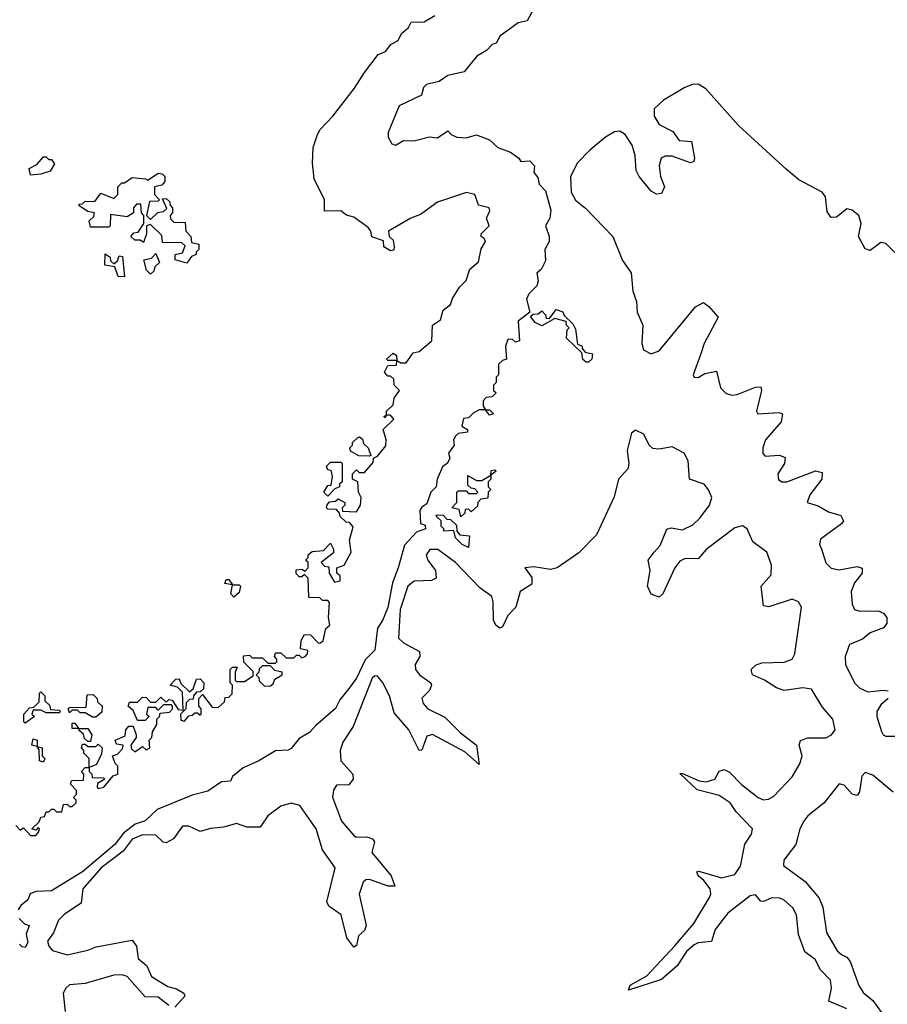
# Model space of a CAD drawing. Extents: x 2528705 to 2678277, y 911730 to 1023331.
# Tile 200 of 241: x 2650814 to 2654140, y 939973 to 943745. Entities that reach past the tile are written whole.
import ezdxf

# ---------------------------------------------------------------- set-up
doc = ezdxf.new("R2010")
doc.units = 0

msp = doc.modelspace()

# ---------------------------------------------------------------- linework, layer by layer
at = {"layer": '0CON20XD'}
for points in [[(2652801.7, 943818.3), (2652759.5, 943740.5), (2652725, 943733.8), (2652681.7, 943701.7), (2652656.2, 943683.8), (2652640, 943655), (2652625, 943650), (2652603, 943627), (2652566.2, 943605), (2652517.5, 943545), (2652455, 943532), (2652421.9, 943508.1), (2652373.7, 943496.3), (2652362.3, 943485), (2652354.3, 943455.7), (2652268.9, 943415), (2652226.7, 943313.3), (2652226, 943295), (2652240, 943270), (2652255, 943264.6), (2652285, 943282.9), (2652325, 943280.8), (2652385, 943296.7), (2652415, 943292.9), (2652455, 943320), (2652467.5, 943305), (2652490, 943295), (2652525, 943293.1), (2652565, 943303.8), (2652614.3, 943284.3), (2652646.7, 943255), (2652695, 943237.5), (2652727.5, 943215), (2652735, 943202.5), (2652770, 943205), (2652787.5, 943185), (2652785, 943160), (2652800, 943140), (2652805.8, 943115), (2652830, 943090), (2652850, 943015), (2652846.2, 942985), (2652830, 942955), (2652844.3, 942915), (2652843.8, 942895), (2652827.5, 942865), (2652829.3, 942820.7), (2652812.5, 942787.5), (2652796.4, 942773.6), (2652801.2, 942745), (2652796.2, 942725), (2652766.2, 942695), (2652756.2, 942675), (2652770, 942625), (2652725, 942590), (2652730, 942515), (2652715, 942510), (2652701.7, 942521.7), (2652685, 942520), (2652676.7, 942495), (2652680, 942445), (2652665, 942440), (2652650, 942425), (2652650, 942385), (2652640, 942375), (2652640, 942355), (2652630, 942345), (2652630, 942325), (2652640, 942315), (2652625, 942300), (2652601.7, 942298.3), (2652590, 942285), (2652590, 942265), (2652600, 942250), (2652615, 942250), (2652630, 942235), (2652615, 942230), (2652600, 942250), (2652575, 942250), (2652551.7, 942238.3), (2652535, 942220), (2652515, 942217.5), (2652508.3, 942188.3), (2652530, 942175), (2652530, 942165), (2652495, 942160), (2652485, 942150), (2652477.5, 942135), (2652480, 942115), (2652457.5, 942085), (2652462.5, 942065), (2652453.3, 942046.7), (2652435, 942032.5), (2652414, 941985), (2652410, 941955), (2652390, 941935), (2652375, 941890), (2652355, 941877.5), (2652347.5, 941865), (2652350, 941815), (2652368.3, 941808.3), (2652370, 941795), (2652335, 941781.2), (2652288.4, 941731.6), (2652265.3, 941645), (2652242.6, 941587.4), (2652225, 941492.9), (2652205, 941443.1), (2652186, 941414), (2652175, 941330), (2652138, 941292), (2652105, 941222.8), (2652076.5, 941183.5)], [(2650798.3, 940658.3), (2650815, 940640), (2650828.3, 940648.3), (2650855, 940620), (2650875, 940620), (2650887, 940633), (2650890, 940645), (2650885, 940650), (2650875, 940640), (2650860, 940645), (2650888.3, 940671.7), (2650895, 940690), (2650908.3, 940691.7), (2650915, 940710), (2650925, 940710), (2650935, 940720), (2650945, 940720), (2650955, 940710), (2650975, 940710), (2650981.7, 940738.3), (2650995, 940740), (2651005, 940730), (2651015, 940730), (2651030, 940745), (2651030, 940755), (2651020, 940765), (2651031.7, 940778.3), (2651031.7, 940791.7), (2651010, 940815), (2651010, 940825), (2651015, 940830), (2651058.3, 940831.7), (2651060, 940855), (2651050, 940865), (2651065, 940880), (2651080, 940880), (2651080, 940915), (2651060, 940935), (2651060, 940945), (2651050, 940955), (2651055, 940970), (2651065, 940970), (2651075, 940960), (2651105, 940960), (2651115, 940970), (2651130, 940955), (2651127, 940933), (2651108.3, 940891.7), (2651080, 940880), (2651080, 940865), (2651090, 940855), (2651091.7, 940841.7), (2651135, 940840), (2651140, 940835), (2651111.7, 940818.3), (2651110, 940805), (2651115, 940800), (2651136.7, 940805), (2651171.7, 940848.3), (2651190, 940855), (2651190, 940885), (2651180, 940895), (2651170, 940925), (2651188.3, 940931.7), (2651208.3, 940951.7), (2651210, 940965), (2651185, 940970), (2651180, 940985), (2651218.3, 941001.7), (2651220, 941025), (2651231.7, 941038.3), (2651248.3, 941038.3), (2651260, 941005), (2651260, 940995), (2651240, 940965), (2651241.7, 940951.7), (2651255, 940940), (2651285, 940960), (2651298.3, 940948.3), (2651312.5, 940955), (2651310, 940985), (2651320, 940995), (2651323, 941017), (2651340, 941045), (2651340, 941065), (2651350, 941075), (2651351.7, 941088.3), (2651388.3, 941091.7), (2651400, 941105), (2651400, 941115), (2651395, 941120), (2651365, 941120), (2651345, 941100), (2651335, 941110), (2651305, 941110), (2651300, 941085), (2651310, 941075), (2651295, 941060), (2651265, 941060), (2651248.3, 941098.3), (2651230, 941115), (2651235, 941130), (2651265, 941130), (2651285, 941150), (2651298.3, 941148.3), (2651315, 941130), (2651335, 941130), (2651355, 941150), (2651375, 941130), (2651385, 941140), (2651398.3, 941138.3), (2651421.7, 941101.7), (2651440, 941100), (2651438.3, 941168.3), (2651418.3, 941188.3), (2651390, 941195), (2651411.7, 941218.3), (2651425, 941220), (2651431.7, 941201.7), (2651465, 941170), (2651478.3, 941181.7), (2651491.7, 941218.3), (2651505, 941220), (2651520, 941205), (2651518.3, 941181.7), (2651505, 941170), (2651491.7, 941168.3), (2651480, 941155), (2651478.3, 941141.7), (2651465, 941140), (2651451.7, 941128.3), (2651450, 941105), (2651430, 941085), (2651431.7, 941061.7), (2651445, 941057.5), (2651461.7, 941078.3), (2651475, 941080), (2651485, 941090), (2651495, 941090), (2651505, 941080), (2651510, 941085), (2651510, 941105), (2651500, 941115), (2651500, 941145), (2651515, 941160), (2651551.7, 941111.7), (2651575, 941110), (2651598.3, 941131.7), (2651601.7, 941148.3), (2651615, 941150), (2651628.3, 941161.7), (2651630, 941195), (2651620, 941205), (2651620, 941255), (2651630, 941265), (2651647.5, 941265), (2651640, 941245), (2651640, 941215), (2651645, 941210), (2651675, 941210), (2651708.3, 941231.7), (2651708.3, 941248.3), (2651673, 941283), (2651671.7, 941308.3), (2651695, 941310), (2651705, 941300), (2651745, 941300), (2651765, 941280), (2651795, 941280), (2651800, 941285), (2651800, 941295), (2651790, 941305), (2651795, 941320), (2651815, 941320), (2651835, 941300), (2651865, 941300), (2651875, 941310), (2651885, 941310), (2651895, 941300), (2651907.5, 941305), (2651916.7, 941315), (2651918.3, 941328.3), (2651890, 941335), (2651893, 941367), (2651905, 941390), (2651928.3, 941388.3), (2651958.3, 941358.3), (2651965, 941356.2), (2651977.1, 941365), (2651987, 941413), (2652002.5, 941425), (2651997.5, 941455), (2652001.7, 941511.7), (2651995, 941520), (2651975, 941520), (2651965, 941530), (2651921.7, 941531.7), (2651920, 941605), (2651905, 941620), (2651895, 941610), (2651885, 941610), (2651873, 941623), (2651873, 941637), (2651895, 941640), (2651908.3, 941631.7), (2651920, 941645), (2651920, 941665), (2651910, 941675), (2651920, 941685), (2651920, 941695), (2651935, 941707.5), (2651978.3, 941711.7), (2652005, 941740), (2652017, 941717), (2652017, 941703), (2651970, 941665), (2651981.7, 941651.7), (2651998.3, 941648.3), (2652000, 941625), (2652020, 941590), (2652042.5, 941595), (2652042.5, 941615), (2652030, 941625), (2652030, 941645), (2652057.5, 941655), (2652084.4, 941705), (2652078.3, 941751.7), (2652091.7, 941801.7), (2652078.3, 941818.3), (2652065, 941820), (2652041.7, 941841.7), (2652040, 941855), (2652028.3, 941868.3), (2651995, 941870), (2651990, 941875), (2651993, 941887), (2652001.7, 941898.3), (2652025, 941900), (2652035, 941910), (2652060, 941895), (2652060, 941885), (2652050, 941875), (2652051.7, 941861.7), (2652105, 941860), (2652120, 941885), (2652122.5, 941915), (2652112.5, 941935), (2652110, 941975), (2652090, 941985), (2652090, 942005), (2652105, 942020), (2652115, 942010), (2652135, 942010), (2652168.3, 942048.3), (2652170, 942065), (2652185, 942073.3), (2652217.2, 942112.8), (2652218.9, 942135), (2652207.5, 942175), (2652247.5, 942215), (2652235, 942230), (2652220, 942230), (2652215, 942220), (2652210, 942225), (2652220, 942230), (2652220, 942245), (2652245, 942270), (2652250, 942295), (2652270, 942325), (2652250, 942345), (2652248.3, 942368.3), (2652235, 942380), (2652225, 942380), (2652212.5, 942395), (2652225, 942420), (2652258.3, 942421.7), (2652260, 942440), (2652225, 942440), (2652220, 942445), (2652245, 942467.5), (2652258.3, 942458.3), (2652260, 942440), (2652275, 942430), (2652295, 942430), (2652321.7, 942468.3), (2652345, 942473.8), (2652393.5, 942515), (2652395.8, 942574.2), (2652427.5, 942595), (2652437.7, 942632.3), (2652465, 942654), (2652472.5, 942677.5), (2652499.3, 942720.7), (2652525, 942746), (2652540, 942790), (2652572.2, 942817.8), (2652583.1, 942866.9), (2652600, 942895), (2652595, 942907.5), (2652582.5, 942915), (2652582.5, 942925), (2652613.3, 942955), (2652603.3, 942985), (2652616.8, 943013.2), (2652614.2, 943024.2), (2652572.5, 943035), (2652558.1, 943075), (2652526.4, 943083.6), (2652415, 943045.6), (2652350.8, 942999.2), (2652313.8, 942985), (2652227.5, 942935), (2652230, 942915), (2652245, 942900), (2652250, 942875), (2652248.3, 942861.7), (2652235, 942860), (2652210, 942875), (2652208.3, 942898.3), (2652163.9, 942913.9), (2652160, 942935), (2652149.5, 942949.5), (2652095, 942988.1), (2652066.4, 942996.4), (2652045, 943013.1), (2651981.7, 943011.7), (2651981.9, 943055), (2651942.9, 943135), (2651935.9, 943195), (2651938.8, 943255), (2651955, 943305.6), (2651965.4, 943325), (2652014.5, 943375.5), (2652097.6, 943482.4), (2652135, 943543.5), (2652187.6, 943612.4), (2652216.3, 943623.7), (2652238.1, 943651.9), (2652265, 943666), (2652277.5, 943692.5), (2652303.8, 943715), (2652314, 943736), (2652365, 943736.5), (2652405, 943761.5)], [(2654237.5, 942785), (2654135, 942888.3), (2654115, 942892), (2654075, 942860.3), (2654055, 942867.9), (2654029.8, 942915), (2654040.6, 942965), (2654030.7, 942995), (2654005, 943015.8), (2653985, 943021), (2653945, 942989.2), (2653925, 942987.2), (2653909.5, 943009.5), (2653903, 943067), (2653890.8, 943085), (2653801.3, 943131.3), (2653752.7, 943172.7), (2653569.6, 943339.6), (2653445, 943480), (2653415, 943498.4), (2653392.8, 943497.2), (2653363.6, 943485), (2653282.5, 943437.5), (2653246.5, 943403.5), (2653246.1, 943375), (2653265, 943344.2), (2653317.3, 943317.3), (2653342.7, 943282.7), (2653388.8, 943278.8), (2653400.5, 943215), (2653398.5, 943201.5), (2653385, 943196.9), (2653315, 943222.7), (2653288.1, 943221.9), (2653272.7, 943215), (2653265.3, 943185), (2653271.1, 943145), (2653285.3, 943105), (2653275, 943079.6), (2653255, 943076.7), (2653235, 943088.2), (2653188.7, 943145), (2653177.3, 943167.3), (2653173.1, 943225), (2653161.9, 943265), (2653135, 943305.8), (2653115, 943318.1), (2653093.9, 943316.1), (2653060, 943295), (2652999.5, 943245), (2652951.1, 943195), (2652925, 943143.3), (2652928.1, 943085), (2652945, 943054.2), (2652983.3, 943023.3), (2653087.8, 942915), (2653125, 942822.9), (2653157.6, 942775), (2653164.2, 942705), (2653178.3, 942665), (2653181.4, 942625), (2653202.4, 942575), (2653199, 942505), (2653205, 942480), (2653235, 942464.4), (2653265, 942476.6), (2653405, 942644.7), (2653435, 942661.1), (2653456.5, 942646.5), (2653491.8, 942605), (2653438.2, 942505), (2653425.5, 942465), (2653395.5, 942385), (2653400, 942375), (2653415, 942374.8), (2653440.8, 942389.2), (2653485, 942398.9), (2653501.1, 942335), (2653522.9, 942312.9), (2653545, 942306.6), (2653565, 942309), (2653635, 942337.4), (2653655, 942338.6), (2653657.5, 942325), (2653639.1, 942245), (2653644.3, 942235), (2653725, 942240), (2653738.5, 942235), (2653733, 942205), (2653672.6, 942135), (2653662.3, 942105), (2653663.5, 942083.5), (2653672.3, 942072.3), (2653727.1, 942077.1), (2653748.3, 942068.3), (2653746.6, 942045), (2653721, 942005), (2653723.1, 941983.1), (2653735.2, 941975.2), (2653755, 941974.2), (2653865, 942016.8), (2653890.7, 942010.7), (2653889.2, 941985), (2653843, 941925), (2653833.3, 941895), (2653875, 941883), (2653915, 941859.3), (2653961.5, 941845), (2653971.7, 941825), (2653965, 941813.9), (2653883.6, 941755), (2653879.8, 941735), (2653887.6, 941717.6), (2653904.7, 941664.7), (2653925, 941643.8), (2653955, 941637.7), (2654025, 941650), (2654043.6, 941643.6), (2654044.4, 941625), (2654015, 941587.5), (2654002, 941555), (2654005, 941506), (2654015, 941485.3), (2654035, 941479.3), (2654105, 941480), (2654125, 941471.5), (2654137.8, 941455), (2654138.2, 941431.8), (2654125, 941415.5), (2654075, 941396.6), (2654045, 941372.2), (2653995, 941351.8), (2653979, 941305), (2653980.4, 941275), (2654014.5, 941205), (2654035, 941184.1), (2654065, 941170), (2654126.1, 941176.1), (2654143.3, 941173.3)], [(2650855, 943150), (2650850, 943175), (2650879.3, 943190.7), (2650905, 943220), (2650915, 943220), (2650925, 943210), (2650935, 943210), (2650947, 943193), (2650930, 943165), (2650895, 943153.8), (2650855, 943150)], [(2651455, 942812.5), (2651410, 942825), (2651410, 942845), (2651438.3, 942851.7), (2651448.3, 942878.3), (2651435, 942890), (2651361.7, 942891.7), (2651358.3, 942918.3), (2651315, 942960), (2651300, 942955), (2651300, 942925), (2651288.3, 942891.7), (2651275, 942900), (2651255, 942900), (2651240, 942915), (2651251.7, 942928.3), (2651268.3, 942931.7), (2651290, 942965), (2651290, 942995), (2651280, 943005), (2651278.3, 943038.3), (2651261.7, 943038.3), (2651250, 943025), (2651250, 943005), (2651225, 942990), (2651161.7, 942998.3), (2651160, 942955), (2651155, 942950), (2651085, 942950), (2651080, 942975), (2651098.3, 942991.7), (2651100, 943005), (2651075, 943010), (2651041.7, 943031.7), (2651041.7, 943038.3), (2651055, 943040), (2651065, 943050), (2651101.7, 943048.3), (2651125, 943080), (2651175, 943060), (2651190, 943075), (2651190, 943105), (2651205, 943120), (2651215, 943120), (2651245, 943140), (2651296.1, 943136.1), (2651305, 943130), (2651345, 943157.5), (2651360, 943155), (2651370, 943145), (2651370, 943125), (2651358.3, 943111.7), (2651330, 943105), (2651330, 943075), (2651350, 943055), (2651345, 943050), (2651311.7, 943048.3), (2651300, 942995), (2651315, 942980), (2651343, 943007), (2651365, 943010), (2651378.3, 943021.7), (2651361.7, 943058.3), (2651375, 943060), (2651388.3, 943048.3), (2651390, 943035), (2651400, 943025), (2651400, 943005), (2651390, 942995), (2651391.7, 942981.7), (2651405, 942970), (2651448.3, 942968.3), (2651450, 942935), (2651470, 942915), (2651471.7, 942891.7), (2651500, 942885), (2651500, 942865), (2651490, 942855), (2651490, 942845), (2651471.7, 942838.3), (2651455, 942812.5)], [(2651215, 942760), (2651191.7, 942761.7), (2651178.3, 942798.3), (2651140, 942805), (2651141.7, 942848.3), (2651160, 942835), (2651161.7, 942821.7), (2651175, 942810), (2651188.3, 942821.7), (2651195, 942840), (2651208.3, 942838.3), (2651215, 942760)], [(2651315, 942770), (2651300, 942785), (2651290, 942825), (2651318.3, 942831.7), (2651335, 942850), (2651350, 942815), (2651331.7, 942798.3), (2651328.3, 942781.7), (2651315, 942770)], [(2652995, 942432.5), (2652985, 942432.5), (2652973.3, 942443.3), (2652968.3, 942468.3), (2652910, 942525), (2652913, 942557), (2652920, 942565), (2652910, 942575), (2652908.3, 942588.3), (2652865, 942600), (2652815, 942572.5), (2652790, 942585), (2652771.7, 942608.3), (2652782.5, 942617.5), (2652801.7, 942618.3), (2652815, 942630), (2652830, 942615), (2652831.7, 942601.7), (2652845, 942600), (2652870, 942635), (2652896.4, 942626.4), (2652901.7, 942611.7), (2652935, 942580), (2652945, 942560), (2652951.7, 942501.7), (2652970, 942495), (2652970, 942485), (2652981.7, 942471.7), (2653010, 942465), (2653007.5, 942445), (2652995, 942432.5)], [(2653985, 939955.8), (2653915.6, 939985), (2653926.6, 940035), (2653921.8, 940065), (2653883.6, 940105), (2653863.4, 940145), (2653823.5, 940173.5), (2653800.1, 940240.1), (2653791.4, 940315), (2653777.9, 940342.1), (2653745, 940371.5), (2653725, 940380.3), (2653695, 940379.4), (2653665, 940366.8), (2653655, 940368.5), (2653635, 940391.7), (2653615, 940388.2), (2653528.4, 940321.6), (2653480.4, 940259.6), (2653466.2, 940213.8), (2653415, 940208.9), (2653400, 940200), (2653370.4, 940175), (2653335, 940119.7), (2653275, 940067.9), (2653147.5, 940027.5), (2653154.1, 940045.9), (2653218.3, 940081.7), (2653325, 940196.7), (2653398, 940282), (2653458.6, 940381.4), (2653463.9, 940395), (2653460.7, 940415), (2653437.1, 940447.1), (2653415.5, 940465), (2653410.2, 940479.8), (2653417.1, 940482.9), (2653505, 940457.8), (2653555, 940470.2), (2653577.9, 940502.1), (2653593.7, 940586.3), (2653619.5, 940625), (2653623.8, 940645), (2653560.2, 940710.2), (2653537.7, 940745), (2653495, 940773.1), (2653411.1, 940795), (2653345, 940856.7), (2653355, 940857.7), (2653418.5, 940828.5), (2653445.2, 940824.8), (2653479.1, 940835), (2653495, 940865.8), (2653515, 940872), (2653535, 940861.8), (2653580.8, 940815), (2653644.6, 940765), (2653665, 940756.7), (2653685, 940758.4), (2653705, 940770.8), (2653775, 940844.7), (2653805, 940894.5), (2653813.7, 940925), (2653802.2, 940965), (2653807.1, 940982.9), (2653835, 940993.7), (2653905, 940993.5), (2653926.5, 941005), (2653940, 941025), (2653930.9, 941065), (2653891.6, 941111.6), (2653849.9, 941179.9), (2653815.8, 941185.8), (2653745, 941175.6), (2653714.8, 941184.8), (2653669.4, 941215), (2653622.9, 941235), (2653618.1, 941255), (2653635, 941272.5), (2653658.7, 941281.3), (2653745, 941283), (2653775.3, 941295), (2653786.2, 941315), (2653810.6, 941495), (2653799.4, 941515), (2653775, 941524.9), (2653685.9, 941495.9), (2653665, 941500), (2653656.9, 941575), (2653695, 941618.2), (2653695.9, 941655), (2653677.9, 941705), (2653625.1, 941745.1), (2653602.7, 941795), (2653585, 941806.2), (2653555, 941798), (2653445.7, 941715), (2653415, 941679.4), (2653365, 941680.7), (2653345, 941671), (2653326.1, 941645), (2653280, 941545), (2653265, 941533.1), (2653235, 941544.3), (2653220.8, 941575), (2653231.3, 941635), (2653223.8, 941675), (2653246.7, 941705), (2653268.8, 941731.2), (2653295, 941793.2), (2653311.8, 941798.2), (2653355, 941790.5), (2653395, 941810.2), (2653421.6, 941835), (2653458.5, 941885), (2653467.1, 941915), (2653455, 941943.5), (2653437.5, 941965), (2653382, 941985), (2653376.3, 942055), (2653360.8, 942085), (2653315, 942108.3), (2653265, 942099.6), (2653241.8, 942101.8), (2653226.6, 942115), (2653206.8, 942156.8), (2653175, 942173.1), (2653159.6, 942160.4), (2653142.9, 942095), (2653149.1, 942045), (2653145.6, 942025), (2653109, 941985), (2653092.6, 941917.4), (2653025, 941771.2), (2652957.4, 941702.6), (2652874.5, 941645.5), (2652849.2, 941639.2), (2652785, 941649.5), (2652750, 941645), (2652777.4, 941607.4), (2652776.9, 941583.1), (2652732.2, 941555), (2652715.3, 941495), (2652685, 941461.8), (2652665, 941418.9), (2652655, 941413.8), (2652638.9, 941425), (2652629.8, 941445), (2652629.6, 941515), (2652623.8, 941535), (2652578.3, 941568.3), (2652485, 941666), (2652417.3, 941715), (2652385.7, 941715), (2652371.9, 941695), (2652379.1, 941675), (2652408.1, 941635), (2652410.6, 941605), (2652392.9, 941597.1), (2652326.5, 941593.5), (2652302, 941575), (2652272.2, 941485), (2652266.6, 941375), (2652285, 941357.1), (2652347.1, 941325), (2652348.2, 941305), (2652330.3, 941275), (2652331, 941255), (2652346.1, 941235), (2652389.7, 941205), (2652392.9, 941195), (2652384.3, 941175), (2652355, 941145.5), (2652360.2, 941125), (2652378.6, 941105), (2652443.3, 941073.3), (2652503.3, 941013.3), (2652565.5, 940965.5), (2652575, 940891.9), (2652519.8, 940939.8), (2652396.1, 941006.1), (2652375, 940999.8), (2652355, 940946.9), (2652345, 940944.7), (2652306, 941025), (2652249.6, 941089.6), (2652231, 941155), (2652205, 941206.4), (2652185, 941229.7), (2652175, 941230.7), (2652165, 941221.8), (2652092.8, 941037.2), (2652053.1, 940976.9), (2652042.4, 940945), (2652044.8, 940905), (2652091.3, 940855), (2652091.8, 940835), (2652075, 940813.1), (2652027.8, 940812.2), (2652016.9, 940793.1), (2652013.4, 940766.6), (2652047.7, 940675), (2652095, 940619.5), (2652105, 940612.5), (2652145, 940614.8), (2652166.2, 940606.2), (2652174.6, 940595), (2652164.1, 940555), (2652237.4, 940465), (2652252, 940425), (2652226.2, 940425), (2652155, 940450.8), (2652140.7, 940449.3), (2652129.9, 940440.1), (2652115.2, 940395), (2652141.6, 940275), (2652135.3, 940255), (2652112.4, 940235), (2652105, 940197.5), (2652095, 940191.2), (2652067.9, 940227.9), (2652046.7, 940315), (2651999.3, 940349.3), (2651991.1, 940365), (2652023.4, 940495), (2651974.3, 940564.3), (2651949.9, 940645), (2651888, 940735), (2651855, 940742.9), (2651815, 940732), (2651765.2, 940694.8), (2651735, 940650.9), (2651685, 940651.8), (2651645, 940665.3), (2651595, 940651.6), (2651545, 940646.8), (2651505, 940635.4), (2651462.5, 940655), (2651437.5, 940655), (2651403.1, 940606.9), (2651375, 940591.9), (2651364, 940594), (2651335, 940621), (2651285, 940622.1), (2651245, 940605.7), (2651210.6, 940559.4), (2651126.5, 940495), (2651055.8, 940415), (2651049.4, 940360.6), (2650985, 940317.6), (2650961.9, 940295), (2650943.2, 940246.8), (2650920, 940215), (2650925.6, 940195), (2650939.1, 940179.1), (2650995, 940162.9), (2651075, 940179.7), (2651107.3, 940192.7), (2651245, 940218.4), (2651261.9, 940195), (2651267.9, 940147.9), (2651300.6, 940120.6), (2651318.8, 940078.8), (2651381.1, 940041.1), (2651415, 940031.4), (2651443.1, 940015), (2651446.6, 940003.4), (2651407.8, 939962.2)], [(2652155, 942072.5), (2652113.6, 942073.6), (2652081.7, 942091.7), (2652080, 942105), (2652090, 942115), (2652090, 942125), (2652110, 942145), (2652117, 942147), (2652128.3, 942138.3), (2652131.7, 942121.7), (2652150, 942105), (2652160, 942075), (2652155, 942072.5)], [(2651995, 941920), (2651980, 941935), (2651995, 941960), (2652008.3, 941961.7), (2652012.5, 941995), (2652008.3, 942018.3), (2651995, 942020), (2651990, 942035), (2652005, 942050), (2652045, 942050), (2652050, 942045), (2652050, 941975), (2652040, 941965), (2652040, 941955), (2652021.7, 941948.3), (2651995, 941920)], [(2652505, 941840), (2652498.3, 941868.3), (2652470, 941875), (2652490, 941895), (2652490, 941935), (2652495, 941940), (2652525, 941940), (2652535, 941930), (2652565, 941930), (2652570, 941935), (2652558.3, 941948.3), (2652545, 941950), (2652531.7, 941961.7), (2652531.7, 941998.3), (2652565, 941980), (2652585, 941980), (2652620, 942000), (2652621.7, 942018.3), (2652635, 942020), (2652640, 942015), (2652620, 942000), (2652620, 941985), (2652610, 941975), (2652610, 941955), (2652620, 941945), (2652610, 941935), (2652608.3, 941911.7), (2652581.7, 941908.3), (2652570, 941895), (2652568.3, 941881.7), (2652545, 941860), (2652535, 941870), (2652521.7, 941868.3), (2652520, 941855), (2652505, 941840)], [(2652535, 941722.5), (2652510, 941735), (2652485, 941760), (2652478.3, 941788.3), (2652440, 941785), (2652440, 941795), (2652430, 941805), (2652430, 941825), (2652411.7, 941841.7), (2652411.7, 941848.3), (2652437, 941847), (2652451.7, 941831.7), (2652465, 941830), (2652488.3, 941808.3), (2652490, 941785), (2652501.7, 941771.7), (2652538.3, 941768.3), (2652535, 941722.5)], [(2651635, 941532.5), (2651622.5, 941545), (2651630, 941580), (2651600, 941585), (2651605, 941600), (2651615, 941600), (2651630, 941580), (2651655, 941580), (2651660, 941575), (2651655, 941550), (2651635, 941532.5)], [(2651751.7, 941191.7), (2651775, 941193.3), (2651785, 941200), (2651791.7, 941218.3), (2651820, 941235), (2651820, 941245), (2651791.7, 941251.7), (2651775, 941270), (2651745, 941270), (2651731.7, 941258.3), (2651730, 941245), (2651720, 941235), (2651730, 941225), (2651731.7, 941211.7), (2651751.7, 941191.7)], [(2652076.5, 941183.5), (2652040.8, 941139.2), (2652025, 941106.7), (2651948.5, 941041.5), (2651925, 941014.2), (2651885, 940991.2), (2651855, 940952.5), (2651843.3, 940946.7), (2651795, 940944.5), (2651730, 940905), (2651671, 940879), (2651630, 940845), (2651621.7, 940828.3), (2651587.5, 940825), (2651535, 940788.8), (2651475, 940773.6), (2651340.8, 940719.2), (2651295, 940676.2), (2651256.7, 940663.3), (2651212, 940628), (2651177.8, 940585), (2651055, 940480.9), (2650935, 940407.5), (2650875, 940404.4), (2650854.2, 940395.8), (2650845, 940372.5), (2650818.3, 940351.7), (2650807.5, 940335)], [(2650835, 941050), (2650830, 941055), (2650830, 941085), (2650851.7, 941108.3), (2650868.3, 941111.7), (2650888.3, 941131.7), (2650890, 941165), (2650895, 941170), (2650910, 941155), (2650910, 941135), (2650928.3, 941118.3), (2650931.7, 941101.7), (2650965, 941100), (2650970, 941095), (2650965, 941090), (2650915, 941090), (2650895, 941100), (2650865, 941100), (2650860, 941085), (2650870, 941075), (2650835, 941050)], [(2651105, 941072.5), (2651093, 941073), (2651065, 941090), (2651045, 941090), (2651035, 941100), (2651015, 941100), (2651005, 941090), (2651000, 941105), (2651005, 941110), (2651068.3, 941111.7), (2651071.7, 941158.3), (2651095, 941160), (2651110, 941145), (2651111.7, 941131.7), (2651130, 941115), (2651128.3, 941091.7), (2651105, 941072.5)], [(2654144, 941145), (2654115, 941120.2), (2654099.8, 941095), (2654099.9, 941075), (2654118.1, 941018.1), (2654124.9, 941004.9), (2654135, 940999.8), (2654195, 941000.4)], [(2651085, 940980), (2651075, 940980), (2651061.7, 940991.7), (2651058.3, 941008.3), (2651041.7, 941021.7), (2651040, 941030), (2651015, 941030), (2651015, 941050), (2651025, 941050), (2651040, 941030), (2651075, 941030), (2651090, 941005), (2651085, 940980)], [(2650905, 940900), (2650890, 940905), (2650888.3, 940948.3), (2650880, 940960), (2650860, 940965), (2650865, 940990), (2650880, 940985), (2650880, 940960), (2650900, 940955), (2650900, 940925), (2650910, 940915), (2650905, 940900)], [(2654163, 940785), (2654085, 940851.2), (2654055, 940861.3), (2654043.1, 940846.9), (2654033.5, 940786.5), (2654025, 940773.1), (2654005, 940778.3), (2653975, 940812.5), (2653955, 940818.1), (2653897, 940743), (2653835, 940695.2), (2653819.8, 940675), (2653804.6, 940645), (2653789.7, 940585), (2653743.8, 940525), (2653742.4, 940505), (2653825, 940443), (2653879.3, 940379.3), (2653892.7, 940345), (2653907.4, 940247.4), (2653947.5, 940177.5), (2653965, 940164.2)], [(2650811.7, 940301.7), (2650831.7, 940281.7), (2650850, 940275), (2650838.3, 940241.7), (2650845, 940210), (2650835, 940190), (2650823, 940193), (2650813, 940203)], [(2653965, 940164.2), (2653985, 940153.7), (2653997.2, 940137.2), (2654031.6, 940045), (2654047.9, 940017.9), (2654085, 939987), (2654135, 939918)], [(2651385, 939968.1), (2651345, 940000.3), (2651295, 940000.9), (2651225, 940078.8), (2651206.3, 940086.3), (2651175, 940084.8), (2651065, 940052.9), (2651005, 940046.8), (2650990.3, 940035), (2650980.6, 940015), (2650988.4, 939945)]]:
    msp.add_lwpolyline(points, dxfattribs=at)

doc.saveas('drawing.dxf')
